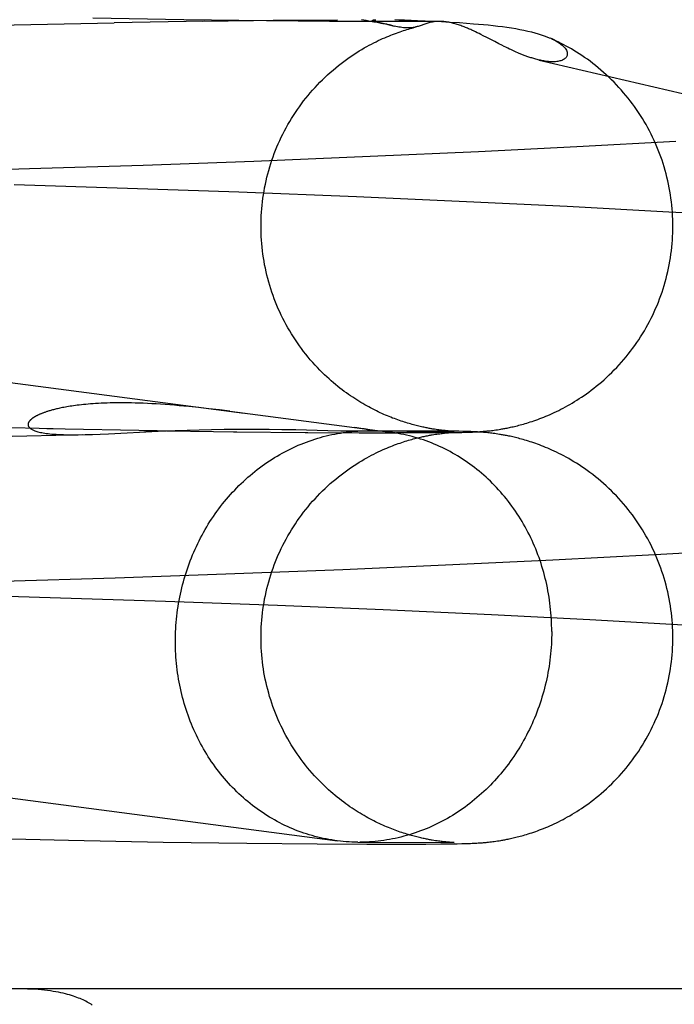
# Model space of a CAD drawing. Header units: inches. Extents: x 0 to 268, y 0 to 174.
# Tile 46 of 79: x 89.5595 to 89.6215, y 88.4445 to 88.5377. Entities that reach past the tile are written whole.
import ezdxf

# ---------------------------------------------------------------- set-up
doc = ezdxf.new("R2010")
doc.units = ezdxf.units.IN
doc.header["$LTSCALE"] = 14.749625
doc.header["$MEASUREMENT"] = 0
doc.linetypes.add('HIDDEN', pattern=[0.2, 0.1, -0.1])
doc.layers.add('DEFAULT_2', color=8, linetype='HIDDEN')

msp = doc.modelspace()

# ---------------------------------------------------------------- linework, layer by layer
at = {"layer": 'DEFAULT_2', "color": 8, "linetype": 'HIDDEN'}
for p, q in [((89.549642, 88.537001), (89.568449, 88.537421)), ((89.575043, 88.537707), (89.566421, 88.537863)), ((89.576953, 88.537578), (89.568449, 88.537421)), ((89.582877, 88.537601), (89.575043, 88.537707)), ((89.576803, 88.537563), (89.584064, 88.537655)), ((89.588832, 88.537548), (89.582877, 88.537601)), ((89.583499, 88.53766), (89.589585, 88.5377)), ((89.593231, 88.537528), (89.588832, 88.537548)), ((89.591857, 88.537721), (89.592303, 88.537649)), ((89.592303, 88.537649), (89.592698, 88.537581)), ((89.596214, 88.537529), (89.593231, 88.537528)), ((89.594033, 88.53732), (89.5935, 88.537451)), ((89.594006, 88.537336), (89.594962, 88.537103)), ((89.594874, 88.537123), (89.594509, 88.537214)), ((89.595035, 88.537712), (89.595392, 88.537703)), ((89.595392, 88.537703), (89.595934, 88.537687)), ((89.595934, 88.537687), (89.596579, 88.537665)), ((89.598042, 88.537537), (89.596214, 88.537529)), ((89.596579, 88.537665), (89.59718, 88.537642)), ((89.59718, 88.537642), (89.597879, 88.537611)), ((89.597879, 88.537611), (89.598706, 88.537571)), ((89.599175, 88.537548), (89.598042, 88.537537)), ((89.598706, 88.537571), (89.599431, 88.537532)), ((89.599431, 88.537532), (89.600247, 88.537484)), ((89.600247, 88.537484), (89.601148, 88.537426)), ((89.601148, 88.537426), (89.601794, 88.537381)), ((89.601794, 88.537381), (89.602474, 88.537329)), ((89.602656, 88.536553), (89.602479, 88.536637)), ((89.60283, 88.53647), (89.602656, 88.536553)), ((89.602997, 88.536388), (89.60283, 88.53647)), ((89.603157, 88.536309), (89.602997, 88.536388)), ((89.603385, 88.536194), (89.603157, 88.536309)), ((89.603738, 88.536014), (89.603385, 88.536194)), ((89.604484, 88.53563), (89.603738, 88.536014)), ((89.604878, 88.535429), (89.604484, 88.53563)), ((89.605153, 88.53529), (89.604878, 88.535429)), ((89.605373, 88.535181), (89.605153, 88.53529)), ((89.605541, 88.535099), (89.605373, 88.535181)), ((89.605712, 88.535016), (89.605541, 88.535099)), ((89.605887, 88.534932), (89.605712, 88.535016)), ((89.606008, 88.534876), (89.605887, 88.534932)), ((89.606131, 88.534818), (89.606008, 88.534876)), ((89.606258, 88.534761), (89.606131, 88.534818)), ((89.606388, 88.534702), (89.606258, 88.534761)), ((89.606523, 88.534642), (89.606388, 88.534702)), ((89.606663, 88.534582), (89.606523, 88.534642)), ((89.606807, 88.53452), (89.606663, 88.534582)), ((89.608692, 88.533887), (89.71032, 88.510085)), ((89.37679, 88.527192), (89.580751, 88.500464)), ((89.621619, 88.526189), (89.61224, 88.525676)), ((89.602945, 88.525211), (89.592686, 88.524744)), ((89.61224, 88.525676), (89.602945, 88.525211)), ((89.581663, 88.524296), (89.571176, 88.523918)), ((89.592686, 88.524744), (89.581663, 88.524296)), ((89.560423, 88.52358), (89.549821, 88.523294)), ((89.571176, 88.523918), (89.560423, 88.52358)), ((89.569704, 88.521742), (89.558961, 88.522069)), ((89.580245, 88.521375), (89.569704, 88.521742)), ((89.591389, 88.520936), (89.580245, 88.521375)), ((89.60182, 88.520476), (89.591389, 88.520936)), ((89.611325, 88.520014), (89.60182, 88.520476)), ((89.620969, 88.5195), (89.611325, 88.520014)), ((89.629464, 88.519008), (89.620969, 88.5195)), ((89.576461, 88.500983), (89.575517, 88.501079)), ((89.577424, 88.500876), (89.576461, 88.500983)), ((89.578404, 88.500761), (89.577424, 88.500876)), ((89.579396, 88.500639), (89.578404, 88.500761)), ((89.579396, 88.500639), (89.594594, 88.49865)), ((89.550935, 88.499274), (89.562683, 88.499008)), ((89.562077, 88.499004), (89.57253, 88.498815)), ((89.591604, 88.499041), (89.591233, 88.499091)), ((89.59181, 88.499012), (89.591604, 88.499041)), ((89.552838, 88.498131), (89.565695, 88.498433)), ((89.567124, 88.498481), (89.567914, 88.498515)), ((89.567914, 88.498515), (89.572604, 88.49874)), ((89.57125, 88.498823), (89.580073, 88.498701)), ((89.572604, 88.49874), (89.574221, 88.498807)), ((89.574221, 88.498807), (89.575344, 88.498847)), ((89.575344, 88.498847), (89.576498, 88.498881)), ((89.576498, 88.498881), (89.577673, 88.498908)), ((89.577673, 88.498908), (89.578854, 88.498928)), ((89.578854, 88.498928), (89.580023, 88.498939)), ((89.579735, 88.498694), (89.586779, 88.49863)), ((89.580023, 88.498939), (89.581143, 88.498943)), ((89.581143, 88.498943), (89.582179, 88.498941)), ((89.582179, 88.498941), (89.583113, 88.498934)), ((89.583113, 88.498934), (89.584326, 88.498919)), ((89.584326, 88.498919), (89.58565, 88.498896)), ((89.58565, 88.498896), (89.588681, 88.498826)), ((89.586532, 88.498622), (89.591741, 88.498599)), ((89.588681, 88.498826), (89.589912, 88.498798)), ((89.589912, 88.498798), (89.590546, 88.498786)), ((89.590546, 88.498786), (89.590964, 88.49878)), ((89.590964, 88.49878), (89.591242, 88.498778)), ((89.591242, 88.498778), (89.591465, 88.498777)), ((89.591465, 88.498777), (89.59164, 88.498777)), ((89.59164, 88.498777), (89.592436, 88.498788)), ((89.59164, 88.498777), (89.600646, 88.498735)), ((89.591648, 88.498591), (89.595223, 88.498585)), ((89.59206, 88.498782), (89.592113, 88.498784)), ((89.592113, 88.498784), (89.592164, 88.498786)), ((89.592164, 88.498786), (89.592214, 88.498788)), ((89.59223, 88.498788), (89.592246, 88.498789)), ((89.592263, 88.49879), (89.592279, 88.498791)), ((89.592295, 88.498791), (89.592311, 88.498792)), ((89.592327, 88.498793), (89.592343, 88.498794)), ((89.599715, 88.498767), (89.592436, 88.498788)), ((89.597632, 88.498592), (89.595185, 88.498593)), ((89.599158, 88.498604), (89.597433, 88.4986)), ((89.598558, 88.498408), (89.598719, 88.498434)), ((89.598719, 88.498434), (89.598869, 88.498458)), ((89.598925, 88.49891), (89.598778, 88.498933)), ((89.600291, 88.498617), (89.598815, 88.49861)), ((89.598869, 88.498458), (89.59901, 88.498479)), ((89.599063, 88.49889), (89.598925, 88.49891)), ((89.59901, 88.498479), (89.599144, 88.498498)), ((89.599194, 88.498872), (89.599063, 88.49889)), ((89.599144, 88.498498), (89.599271, 88.498515)), ((89.59932, 88.498855), (89.599194, 88.498872)), ((89.599271, 88.498515), (89.599393, 88.498531)), ((89.599442, 88.49884), (89.59932, 88.498855)), ((89.599393, 88.498531), (89.599512, 88.498545)), ((89.599559, 88.498826), (89.599442, 88.49884)), ((89.599512, 88.498545), (89.599626, 88.498558)), ((89.599671, 88.498813), (89.599559, 88.498826)), ((89.60008, 88.498627), (89.599606, 88.49862)), ((89.599626, 88.498558), (89.599736, 88.49857)), ((89.599777, 88.498802), (89.599671, 88.498813)), ((89.600542, 88.498755), (89.599715, 88.498767)), ((89.599736, 88.49857), (89.59984, 88.498581)), ((89.599877, 88.498792), (89.599777, 88.498802)), ((89.59984, 88.498581), (89.599938, 88.49859)), ((89.599971, 88.498783), (89.599877, 88.498792)), ((89.599938, 88.49859), (89.60003, 88.498599)), ((89.600059, 88.498775), (89.599971, 88.498783)), ((89.60003, 88.498599), (89.600116, 88.498606)), ((89.600142, 88.498768), (89.600059, 88.498775)), ((89.600379, 88.498634), (89.60008, 88.498627)), ((89.600116, 88.498606), (89.600197, 88.498613)), ((89.600218, 88.498762), (89.600142, 88.498768)), ((89.600197, 88.498613), (89.600271, 88.498618)), ((89.600287, 88.498757), (89.600218, 88.498762)), ((89.600271, 88.498618), (89.60037, 88.498625)), ((89.60038, 88.49875), (89.600287, 88.498757)), ((89.600291, 88.498617), (89.600923, 88.498628)), ((89.60037, 88.498625), (89.600427, 88.498629)), ((89.600534, 88.498638), (89.600379, 88.498634)), ((89.600459, 88.498745), (89.60038, 88.49875)), ((89.600453, 88.498631), (89.600521, 88.498635)), ((89.600524, 88.498741), (89.600459, 88.498745)), ((89.600521, 88.498635), (89.600574, 88.498638)), ((89.600575, 88.498739), (89.600524, 88.498741)), ((89.600616, 88.49864), (89.600534, 88.498638)), ((89.601081, 88.498745), (89.600542, 88.498755)), ((89.600622, 88.498736), (89.600575, 88.498739)), ((89.600647, 88.498641), (89.600616, 88.49864)), ((89.600646, 88.498735), (89.600642, 88.498735)), ((89.600923, 88.498628), (89.601375, 88.498638)), ((89.601468, 88.498736), (89.601081, 88.498745)), ((89.601375, 88.498638), (89.601699, 88.498647)), ((89.601785, 88.498727), (89.601468, 88.498736)), ((89.601699, 88.498647), (89.601966, 88.498655)), ((89.602002, 88.49872), (89.601785, 88.498727)), ((89.601966, 88.498655), (89.602185, 88.498663)), ((89.602215, 88.498712), (89.602002, 88.49872)), ((89.602185, 88.498663), (89.602359, 88.498671)), ((89.602387, 88.498704), (89.602215, 88.498712)), ((89.602359, 88.498671), (89.602534, 88.498679)), ((89.602563, 88.498696), (89.602387, 88.498704)), ((89.602534, 88.498679), (89.602665, 88.498686)), ((89.602698, 88.498689), (89.602563, 88.498696)), ((89.602665, 88.498686), (89.602797, 88.498693)), ((89.602837, 88.498681), (89.602698, 88.498689)), ((89.602797, 88.498693), (89.602931, 88.498701)), ((89.602981, 88.498672), (89.602837, 88.498681)), ((89.602931, 88.498701), (89.603072, 88.498711)), ((89.603131, 88.498661), (89.602981, 88.498672)), ((89.603072, 88.498711), (89.603221, 88.498722)), ((89.603236, 88.498653), (89.603131, 88.498661)), ((89.603221, 88.498722), (89.603324, 88.49873)), ((89.603344, 88.498645), (89.603236, 88.498653)), ((89.603324, 88.49873), (89.603431, 88.498739)), ((89.603455, 88.498635), (89.603344, 88.498645)), ((89.603431, 88.498739), (89.603543, 88.498749)), ((89.603569, 88.498625), (89.603455, 88.498635)), ((89.603543, 88.498749), (89.603659, 88.49876)), ((89.603688, 88.498614), (89.603569, 88.498625)), ((89.603659, 88.49876), (89.603779, 88.498772)), ((89.603812, 88.498601), (89.603688, 88.498614)), ((89.603779, 88.498772), (89.603904, 88.498785)), ((89.60394, 88.498587), (89.603812, 88.498601)), ((89.603904, 88.498785), (89.604032, 88.498799)), ((89.604071, 88.498572), (89.60394, 88.498587)), ((89.604032, 88.498799), (89.604164, 88.498815)), ((89.604205, 88.498556), (89.604071, 88.498572)), ((89.604164, 88.498815), (89.604299, 88.498832)), ((89.604342, 88.498539), (89.604205, 88.498556)), ((89.604299, 88.498832), (89.604439, 88.49885)), ((89.604483, 88.49852), (89.604342, 88.498539)), ((89.604439, 88.49885), (89.604583, 88.49887)), ((89.60463, 88.498499), (89.604483, 88.49852)), ((89.604583, 88.49887), (89.604733, 88.498892)), ((89.604783, 88.498476), (89.60463, 88.498499)), ((89.604733, 88.498892), (89.604891, 88.498917)), ((89.604891, 88.498917), (89.605058, 88.498944)), ((89.371795, 88.488514), (89.589598, 88.459972)), ((89.609989, 88.486576), (89.619624, 88.487083)), ((89.619624, 88.487083), (89.628119, 88.487569)), ((89.590108, 88.485668), (89.600504, 88.486121)), ((89.600504, 88.486121), (89.609989, 88.486576)), ((89.568549, 88.484878), (89.579019, 88.485237)), ((89.579019, 88.485237), (89.590108, 88.485668)), ((89.557903, 88.484559), (89.568549, 88.484878)), ((89.551577, 88.483319), (89.562394, 88.48302)), ((89.562394, 88.48302), (89.573312, 88.482666)), ((89.573312, 88.482666), (89.583919, 88.482274)), ((89.583919, 88.482274), (89.593901, 88.48186)), ((89.593901, 88.48186), (89.604187, 88.481387)), ((89.604187, 88.481387), (89.613494, 88.480916)), ((89.613494, 88.480916), (89.622875, 88.480396)), ((89.554217, 88.460255), (89.564125, 88.460026)), ((89.564125, 88.460026), (89.5731, 88.459858)), ((89.5731, 88.459858), (89.581008, 88.459745)), ((89.591511, 88.459844), (89.600649, 88.459801)), ((89.59206, 88.459849), (89.5917, 88.459843)), ((89.598877, 88.459984), (89.598728, 88.460007)), ((89.599018, 88.459963), (89.598877, 88.459984)), ((89.59915, 88.459944), (89.599018, 88.459963)), ((89.599277, 88.459927), (89.59915, 88.459944)), ((89.5994, 88.459911), (89.599277, 88.459927)), ((89.599518, 88.459897), (89.5994, 88.459911)), ((89.599632, 88.459884), (89.599518, 88.459897)), ((89.59974, 88.459872), (89.599632, 88.459884)), ((89.599842, 88.459862), (89.59974, 88.459872)), ((89.599938, 88.459852), (89.599842, 88.459862)), ((89.600028, 88.459844), (89.599938, 88.459852)), ((89.600112, 88.459837), (89.600028, 88.459844)), ((89.603774, 88.459837), (89.603899, 88.459851)), ((89.603899, 88.459851), (89.604027, 88.459865)), ((89.604027, 88.459865), (89.604159, 88.459881)), ((89.604159, 88.459881), (89.604294, 88.459897)), ((89.604294, 88.459897), (89.604434, 88.459916)), ((89.604434, 88.459916), (89.604578, 88.459936)), ((89.604578, 88.459936), (89.604728, 88.459958)), ((89.604728, 88.459958), (89.604885, 88.459982)), ((89.604885, 88.459982), (89.605052, 88.46001)), ((89.581008, 88.459745), (89.587652, 88.45968)), ((89.587652, 88.45968), (89.592368, 88.459655)), ((89.592368, 88.459655), (89.595694, 88.459652)), ((89.595694, 88.459652), (89.59796, 88.45966)), ((89.59796, 88.45966), (89.599392, 88.459672)), ((89.599392, 88.459672), (89.600289, 88.459684)), ((89.600191, 88.459831), (89.600112, 88.459837)), ((89.600296, 88.459822), (89.600191, 88.459831)), ((89.600289, 88.459684), (89.60092, 88.459694)), ((89.600387, 88.459816), (89.600296, 88.459822)), ((89.600465, 88.459811), (89.600387, 88.459816)), ((89.600529, 88.459807), (89.600465, 88.459811)), ((89.600579, 88.459805), (89.600529, 88.459807)), ((89.600624, 88.459802), (89.600579, 88.459805)), ((89.600647, 88.459801), (89.600643, 88.459802)), ((89.60092, 88.459694), (89.601371, 88.459704)), ((89.601371, 88.459704), (89.601695, 88.459713)), ((89.601695, 88.459713), (89.601962, 88.459721)), ((89.601962, 88.459721), (89.60218, 88.459729)), ((89.60218, 88.459729), (89.602354, 88.459737)), ((89.602354, 88.459737), (89.602529, 88.459745)), ((89.602529, 88.459745), (89.60266, 88.459752)), ((89.60266, 88.459752), (89.602792, 88.459759)), ((89.602792, 88.459759), (89.602926, 88.459767)), ((89.602926, 88.459767), (89.603067, 88.459777)), ((89.603067, 88.459777), (89.603215, 88.459788)), ((89.603215, 88.459788), (89.603319, 88.459796)), ((89.603319, 88.459796), (89.603426, 88.459805)), ((89.603426, 88.459805), (89.603538, 88.459815)), ((89.603538, 88.459815), (89.603654, 88.459825)), ((89.603654, 88.459825), (89.603774, 88.459837)), ((90.001665, 88.445944), (89.52407, 88.445944))]:
    msp.add_line(p, q, dxfattribs=at)
for points in [[(89.592698, 88.537581), (89.593044, 88.53752), (89.593198, 88.537491), (89.593341, 88.537464), (89.593473, 88.537438), (89.593593, 88.537414), (89.593701, 88.537392), (89.5938, 88.537371), (89.593888, 88.537352), (89.593965, 88.537335)], [(89.5935, 88.537451), (89.593387, 88.537477), (89.593336, 88.537489), (89.593289, 88.537501), (89.593244, 88.537512), (89.593203, 88.537522), (89.593165, 88.537532), (89.59313, 88.537542), (89.593097, 88.537551), (89.593068, 88.53756), (89.593041, 88.537568), (89.593017, 88.537576), (89.592995, 88.537584), (89.592976, 88.537591), (89.592959, 88.537598), (89.592945, 88.537604), (89.592933, 88.537611), (89.592923, 88.537617), (89.592915, 88.537622), (89.592909, 88.537628), (89.592905, 88.537633), (89.592903, 88.537638), (89.592902, 88.537643), (89.592903, 88.537647), (89.592905, 88.537651), (89.592909, 88.537656), (89.592914, 88.53766), (89.592921, 88.537663), (89.592928, 88.537667), (89.592937, 88.53767), (89.592947, 88.537673), (89.592958, 88.537676), (89.59297, 88.537679), (89.592983, 88.537682), (89.592996, 88.537684), (89.593011, 88.537687), (89.593026, 88.537689), (89.593042, 88.537691), (89.593058, 88.537693), (89.593075, 88.537695), (89.593092, 88.537697), (89.59311, 88.537699), (89.593127, 88.537701), (89.593145, 88.537702), (89.593163, 88.537704), (89.593181, 88.537705), (89.593199, 88.537706), (89.593218, 88.537707)], [(89.594509, 88.537214), (89.594425, 88.537235), (89.59434, 88.537257), (89.594255, 88.537277), (89.594171, 88.537298)], [(89.599224, 88.537548), (89.599193, 88.537548), (89.599081, 88.537544), (89.598971, 88.537537), (89.598863, 88.537527), (89.598756, 88.537514), (89.598651, 88.537499), (89.598548, 88.537481), (89.598446, 88.53746), (89.598346, 88.537437), (89.598248, 88.537412), (89.598151, 88.537385), (89.598055, 88.537356), (89.597961, 88.537327), (89.597868, 88.537296), (89.597777, 88.537264), (89.597506, 88.537168)], [(89.602479, 88.536637), (89.602388, 88.536679), (89.602296, 88.536722), (89.602202, 88.536764), (89.602106, 88.536807), (89.602008, 88.53685), (89.601908, 88.536893), (89.601807, 88.536936), (89.601703, 88.536978), (89.601597, 88.537021), (89.60149, 88.537063), (89.60138, 88.537104), (89.601269, 88.537145), (89.601157, 88.537185), (89.601044, 88.537223), (89.60093, 88.53726), (89.600815, 88.537296), (89.600701, 88.537329), (89.600585, 88.537361), (89.600469, 88.537391), (89.600353, 88.537418), (89.600237, 88.537444), (89.60012, 88.537467), (89.600003, 88.537487), (89.599886, 88.537505), (89.599769, 88.537519), (89.599652, 88.537531), (89.599536, 88.53754), (89.59942, 88.537546), (89.599306, 88.537548), (89.599224, 88.537548)], [(89.602474, 88.537329), (89.602945, 88.537291), (89.60341, 88.537249), (89.60387, 88.537205), (89.604324, 88.537157), (89.604771, 88.537105), (89.60521, 88.53705), (89.605639, 88.536991), (89.606057, 88.536927), (89.606465, 88.53686), (89.606859, 88.536789), (89.60724, 88.536713), (89.607604, 88.536634), (89.60795, 88.536552), (89.608278, 88.536467), (89.608588, 88.536379), (89.608879, 88.536288), (89.609153, 88.536195), (89.60941, 88.5361), (89.609649, 88.536003), (89.609761, 88.535955)], [(89.582349, 88.518155), (89.582351, 88.518465), (89.58236, 88.518801), (89.582374, 88.519137), (89.582394, 88.519472), (89.582419, 88.519807), (89.582451, 88.520142), (89.582488, 88.520476), (89.582531, 88.520809), (89.58258, 88.521142), (89.582634, 88.521473), (89.582695, 88.521804), (89.582761, 88.522134), (89.582832, 88.522462), (89.58291, 88.522789), (89.582993, 88.523115), (89.583081, 88.523439), (89.583176, 88.523762), (89.583275, 88.524083), (89.583381, 88.524402), (89.583491, 88.52472), (89.583608, 88.525035), (89.58373, 88.525349), (89.583857, 88.52566), (89.583989, 88.525969), (89.584127, 88.526276), (89.58427, 88.52658), (89.584419, 88.526882), (89.584572, 88.527181), (89.584731, 88.527478), (89.584895, 88.527771), (89.585064, 88.528062), (89.585238, 88.52835), (89.585417, 88.528635), (89.5856, 88.528917), (89.585789, 88.529195), (89.585982, 88.52947), (89.58618, 88.529742), (89.586383, 88.530011), (89.586591, 88.530276), (89.586803, 88.530537), (89.587019, 88.530794), (89.587239, 88.531048), (89.587464, 88.531297), (89.587693, 88.531542), (89.587927, 88.531785), (89.588166, 88.532024), (89.588411, 88.532261), (89.58866, 88.532493), (89.588912, 88.53272), (89.589167, 88.532942), (89.589423, 88.533157), (89.58968, 88.533365), (89.589935, 88.533565), (89.590188, 88.533758), (89.590439, 88.533941), (89.590688, 88.534117), (89.590934, 88.534286), (89.591177, 88.534448), (89.591418, 88.534602), (89.591656, 88.534751), (89.591892, 88.534893), (89.592126, 88.535029), (89.592356, 88.535159), (89.592584, 88.535284), (89.592808, 88.535403), (89.593028, 88.535516), (89.593244, 88.535624), (89.593455, 88.535726), (89.593661, 88.535823), (89.593862, 88.535914), (89.594059, 88.536001), (89.594253, 88.536084), (89.594442, 88.536163), (89.594628, 88.536238), (89.594811, 88.53631), (89.59499, 88.536378), (89.595167, 88.536443), (89.59534, 88.536505), (89.595511, 88.536565), (89.595678, 88.536621), (89.595843, 88.536676), (89.596005, 88.536727), (89.596165, 88.536776), (89.596321, 88.536823), (89.596473, 88.536867), (89.596623, 88.53691), (89.596769, 88.536949), (89.596911, 88.536987), (89.597053, 88.537024)], [(89.597021, 88.537016), (89.596959, 88.537), (89.596862, 88.536979), (89.596763, 88.536961), (89.596662, 88.536946), (89.596556, 88.536935), (89.596447, 88.536927), (89.596334, 88.536923), (89.596216, 88.536923), (89.596093, 88.536927), (89.595965, 88.536936), (89.595832, 88.536949), (89.595694, 88.536966), (89.595553, 88.536987), (89.595409, 88.537011), (89.595262, 88.537039), (89.595113, 88.53707), (89.594962, 88.537103)], [(89.597506, 88.537168), (89.597416, 88.537137), (89.597327, 88.537106), (89.597236, 88.537077), (89.597145, 88.537049), (89.597053, 88.537024)], [(89.60987, 88.535905), (89.610075, 88.535806), (89.610263, 88.535705), (89.610434, 88.535605), (89.61059, 88.535504), (89.610729, 88.535403), (89.610853, 88.535303), (89.610962, 88.535204), (89.611057, 88.535106), (89.611138, 88.53501), (89.611205, 88.534915), (89.61126, 88.534822), (89.611301, 88.534732), (89.61133, 88.534644), (89.611347, 88.53456), (89.611353, 88.534479), (89.611348, 88.534402), (89.611332, 88.534328), (89.611308, 88.534259), (89.611274, 88.534194), (89.611232, 88.534133), (89.611181, 88.534076), (89.611124, 88.534023), (89.611059, 88.533975), (89.610987, 88.53393), (89.610909, 88.53389), (89.610826, 88.533855), (89.610737, 88.533824), (89.610645, 88.533797), (89.610549, 88.533775), (89.61045, 88.533757), (89.610348, 88.533742), (89.610243, 88.533732), (89.610137, 88.533725), (89.610029, 88.533721), (89.609919, 88.533721), (89.609808, 88.533724), (89.609697, 88.53373), (89.609585, 88.533738), (89.609472, 88.53375), (89.609359, 88.533763), (89.609246, 88.533779), (89.609134, 88.533797), (89.609023, 88.533817), (89.608912, 88.533839), (89.608803, 88.533862), (89.608691, 88.533887)], [(89.621349, 88.518155), (89.621347, 88.518463), (89.621338, 88.518799), (89.621324, 88.519135), (89.621304, 88.519471), (89.621279, 88.519806), (89.621247, 88.520141), (89.62121, 88.520476), (89.621167, 88.520809), (89.621118, 88.521142), (89.621064, 88.521474), (89.621003, 88.521805), (89.620938, 88.522135), (89.620866, 88.522463), (89.620789, 88.522791), (89.620706, 88.523117), (89.620617, 88.523441), (89.620523, 88.523764), (89.620423, 88.524085), (89.620318, 88.524405), (89.620207, 88.524722), (89.620091, 88.525038), (89.619969, 88.525352), (89.619842, 88.525663), (89.619709, 88.525972), (89.619571, 88.526279), (89.619428, 88.526584), (89.61928, 88.526886), (89.619126, 88.527185), (89.618968, 88.527482), (89.618804, 88.527775), (89.618635, 88.528066), (89.618461, 88.528354), (89.618282, 88.528639), (89.618099, 88.528921), (89.61791, 88.5292), (89.617717, 88.529475), (89.617519, 88.529747), (89.617316, 88.530015), (89.617109, 88.53028), (89.616897, 88.530541), (89.616681, 88.530799), (89.61646, 88.531052), (89.616236, 88.531302), (89.616007, 88.531547), (89.615773, 88.53179), (89.615534, 88.532028), (89.615291, 88.532264), (89.615044, 88.532495), (89.614792, 88.532721), (89.614538, 88.532942), (89.614282, 88.533158), (89.614024, 88.533367), (89.613766, 88.53357), (89.613508, 88.533766), (89.61325, 88.533955), (89.612993, 88.534136), (89.612737, 88.534311), (89.612483, 88.534479), (89.612231, 88.53464), (89.611982, 88.534794), (89.611736, 88.534941), (89.611492, 88.535082), (89.611253, 88.535216), (89.611017, 88.535343), (89.610786, 88.535464), (89.61056, 88.535579), (89.610338, 88.535687), (89.610122, 88.53579), (89.60991, 88.535888), (89.609761, 88.535955)], [(89.608691, 88.533887), (89.608589, 88.533912), (89.608485, 88.533938), (89.608382, 88.533966), (89.608281, 88.533994), (89.608182, 88.534023), (89.608084, 88.534052), (89.607988, 88.534082), (89.607894, 88.534112), (89.607801, 88.534143), (89.60771, 88.534174), (89.60762, 88.534205), (89.607532, 88.534237), (89.607445, 88.534269), (89.607359, 88.534301), (89.607275, 88.534333), (89.607193, 88.534364), (89.607113, 88.534396), (89.607034, 88.534427), (89.606957, 88.534459), (89.606881, 88.53449), (89.606807, 88.53452)], [(89.598778, 88.498933), (89.598621, 88.498958), (89.598539, 88.498972), (89.598453, 88.498987), (89.598365, 88.499002), (89.598274, 88.499019), (89.59818, 88.499037), (89.598082, 88.499056), (89.597982, 88.499076), (89.597878, 88.499097), (89.59777, 88.499119), (89.59766, 88.499143), (89.597545, 88.499169), (89.597428, 88.499196), (89.597306, 88.499224), (89.597182, 88.499254), (89.597053, 88.499286), (89.596922, 88.49932), (89.596788, 88.499356), (89.59665, 88.499393), (89.59651, 88.499432), (89.596367, 88.499473), (89.596221, 88.499517), (89.596073, 88.499562), (89.595923, 88.499609), (89.595771, 88.499658), (89.595616, 88.499709), (89.595459, 88.499763), (89.595301, 88.499819), (89.59514, 88.499877), (89.594978, 88.499937), (89.594814, 88.499999), (89.594649, 88.500064), (89.594482, 88.500131), (89.594314, 88.5002), (89.594144, 88.500272), (89.593972, 88.500347), (89.593799, 88.500424), (89.593625, 88.500504), (89.593449, 88.500587), (89.593271, 88.500673), (89.593092, 88.500761), (89.592912, 88.500853), (89.59273, 88.500948), (89.592547, 88.501046), (89.592362, 88.501147), (89.592176, 88.501252), (89.591989, 88.501361), (89.591799, 88.501473), (89.591609, 88.501589), (89.591416, 88.501709), (89.591223, 88.501833), (89.591028, 88.501961), (89.590831, 88.502094), (89.590633, 88.502231), (89.590433, 88.502373), (89.590233, 88.50252), (89.590031, 88.502671), (89.589828, 88.502828), (89.589623, 88.50299), (89.589418, 88.503157), (89.589212, 88.503329), (89.589005, 88.503508), (89.588795, 88.503694), (89.588583, 88.503888), (89.588367, 88.504091), (89.588147, 88.504305), (89.587922, 88.50453), (89.587695, 88.504765), (89.587467, 88.50501), (89.587241, 88.505261), (89.587019, 88.505515), (89.586802, 88.505774), (89.58659, 88.506035), (89.586383, 88.506299), (89.586181, 88.506567), (89.585983, 88.506839), (89.585789, 88.507114), (89.5856, 88.507393), (89.585417, 88.507675), (89.585238, 88.50796), (89.585064, 88.508248), (89.584895, 88.508539), (89.584731, 88.508833), (89.584572, 88.509129), (89.584419, 88.509428), (89.58427, 88.50973), (89.584127, 88.510035), (89.583989, 88.510342), (89.583856, 88.510651), (89.583729, 88.510962), (89.583608, 88.511276), (89.583491, 88.511591), (89.58338, 88.511909), (89.583275, 88.512228), (89.583175, 88.512549), (89.583081, 88.512872), (89.582992, 88.513196), (89.582909, 88.513522), (89.582832, 88.513849), (89.58276, 88.514178), (89.582694, 88.514507), (89.582634, 88.514838), (89.58258, 88.51517), (89.582531, 88.515503), (89.582488, 88.515836), (89.582451, 88.51617), (89.582419, 88.516505), (89.582394, 88.51684), (89.582374, 88.517175), (89.58236, 88.517511), (89.582351, 88.517847), (89.582349, 88.518155)], [(89.605058, 88.498944), (89.605147, 88.498959), (89.605239, 88.498975), (89.605334, 88.498993), (89.605434, 88.499011), (89.605537, 88.499031), (89.605643, 88.499051), (89.605754, 88.499074), (89.605867, 88.499097), (89.605984, 88.499122), (89.606105, 88.499149), (89.606229, 88.499177), (89.606356, 88.499207), (89.606487, 88.499239), (89.606621, 88.499272), (89.606759, 88.499307), (89.606901, 88.499345), (89.607046, 88.499384), (89.607196, 88.499426), (89.60735, 88.499471), (89.607508, 88.499518), (89.607671, 88.499569), (89.60784, 88.499622), (89.608012, 88.499679), (89.608189, 88.499738), (89.60837, 88.499801), (89.608554, 88.499868), (89.608741, 88.499937), (89.608931, 88.50001), (89.609123, 88.500086), (89.609319, 88.500166), (89.609516, 88.500249), (89.609716, 88.500336), (89.609919, 88.500426), (89.610123, 88.50052), (89.61033, 88.500619), (89.610538, 88.500721), (89.610748, 88.500826), (89.61096, 88.500937), (89.611173, 88.501051), (89.611388, 88.501169), (89.611604, 88.501292), (89.611822, 88.50142), (89.612042, 88.501552), (89.612262, 88.50169), (89.612484, 88.501832), (89.612708, 88.501979), (89.612933, 88.502132), (89.61316, 88.502291), (89.613389, 88.502457), (89.613621, 88.50263), (89.613857, 88.50281), (89.614095, 88.502999), (89.614337, 88.503197), (89.614581, 88.503404), (89.614827, 88.50362), (89.615073, 88.503843), (89.615318, 88.504072), (89.61556, 88.504307), (89.615797, 88.504545), (89.616029, 88.504787), (89.616257, 88.505032), (89.616481, 88.505282), (89.616701, 88.505535), (89.616916, 88.505792), (89.617127, 88.506053), (89.617333, 88.506317), (89.617535, 88.506586), (89.617732, 88.506857), (89.617925, 88.507132), (89.618113, 88.50741), (89.618295, 88.507691), (89.618473, 88.507976), (89.618647, 88.508263), (89.618815, 88.508554), (89.618978, 88.508847), (89.619136, 88.509143), (89.619289, 88.509442), (89.619436, 88.509743), (89.619579, 88.510047), (89.619716, 88.510353), (89.619848, 88.510662), (89.619975, 88.510973), (89.620096, 88.511286), (89.620212, 88.511601), (89.620322, 88.511918), (89.620427, 88.512236), (89.620526, 88.512557), (89.62062, 88.512879), (89.620708, 88.513203), (89.620791, 88.513528), (89.620868, 88.513855), (89.620939, 88.514183), (89.621005, 88.514512), (89.621065, 88.514842), (89.621119, 88.515173), (89.621168, 88.515505), (89.62121, 88.515838), (89.621248, 88.516171), (89.621279, 88.516505), (89.621304, 88.51684), (89.621324, 88.517175), (89.621338, 88.51751), (89.621347, 88.517845), (89.621349, 88.518155)], [(89.57284, 88.501301), (89.572418, 88.501328), (89.572005, 88.501351), (89.5716, 88.501372), (89.571204, 88.501389), (89.570817, 88.501404), (89.570439, 88.501415), (89.570071, 88.501424), (89.569713, 88.50143), (89.569366, 88.501433), (89.569028, 88.501434), (89.568702, 88.501432), (89.568385, 88.501428), (89.568079, 88.501422), (89.567782, 88.501413), (89.567495, 88.501403), (89.567218, 88.501391), (89.56695, 88.501377), (89.566691, 88.501362), (89.566442, 88.501346), (89.566203, 88.501328), (89.565974, 88.501309), (89.565753, 88.501289), (89.565541, 88.501268), (89.565338, 88.501247), (89.565142, 88.501225), (89.564954, 88.501202), (89.564773, 88.501178), (89.564598, 88.501154), (89.56443, 88.50113), (89.564268, 88.501105), (89.564114, 88.501081), (89.563966, 88.501056), (89.563825, 88.50103), (89.563689, 88.501005), (89.563559, 88.50098), (89.563435, 88.500956), (89.563316, 88.500931), (89.563201, 88.500906), (89.563091, 88.500881), (89.562986, 88.500857), (89.562885, 88.500832), (89.562787, 88.500808), (89.562693, 88.500784), (89.562603, 88.50076), (89.562517, 88.500737), (89.562433, 88.500713), (89.562353, 88.50069), (89.562276, 88.500667), (89.562202, 88.500645), (89.562131, 88.500622), (89.562062, 88.5006), (89.561996, 88.500578), (89.561932, 88.500557), (89.561871, 88.500535), (89.561811, 88.500514), (89.561754, 88.500493), (89.561698, 88.500472), (89.561644, 88.500451), (89.561592, 88.500431), (89.561542, 88.50041), (89.561493, 88.50039), (89.561445, 88.50037), (89.561399, 88.50035), (89.561355, 88.500331), (89.561311, 88.500311), (89.561269, 88.500291), (89.561228, 88.500272), (89.561188, 88.500252), (89.56115, 88.500233), (89.561112, 88.500214), (89.561075, 88.500194), (89.561039, 88.500175), (89.561004, 88.500156), (89.56097, 88.500137), (89.560937, 88.500117), (89.560905, 88.500098), (89.560873, 88.500079), (89.560842, 88.500059), (89.560812, 88.50004), (89.560783, 88.50002), (89.560754, 88.500001), (89.560726, 88.499981), (89.560699, 88.499961), (89.560672, 88.499941), (89.560647, 88.499921), (89.560621, 88.499901), (89.560597, 88.49988), (89.560573, 88.49986), (89.56055, 88.499839), (89.560528, 88.499818), (89.560506, 88.499796), (89.560486, 88.499775), (89.560465, 88.499753), (89.560446, 88.499731), (89.560428, 88.499708), (89.56041, 88.499686), (89.560394, 88.499662), (89.560378, 88.499639), (89.560364, 88.499615), (89.56035, 88.499591), (89.560338, 88.499567), (89.560327, 88.499542), (89.560317, 88.499516), (89.560309, 88.499491), (89.560302, 88.499465), (89.560297, 88.499438), (89.560294, 88.499411), (89.560292, 88.499384), (89.560293, 88.499356), (89.560295, 88.499328), (89.5603, 88.499299), (89.560308, 88.49927), (89.560318, 88.499241), (89.560331, 88.499211), (89.560347, 88.499181), (89.560367, 88.49915), (89.56039, 88.499119), (89.560417, 88.499088), (89.560448, 88.499057), (89.560483, 88.499026), (89.560522, 88.498994), (89.560566, 88.498963), (89.560615, 88.498932), (89.56067, 88.498901), (89.56073, 88.49887), (89.560795, 88.49884), (89.560868, 88.498809), (89.560947, 88.498779), (89.561033, 88.498749), (89.561127, 88.49872), (89.561228, 88.498692), (89.561338, 88.498664), (89.561456, 88.498637), (89.561584, 88.498612), (89.56172, 88.498587), (89.561866, 88.498564), (89.562022, 88.498542), (89.562188, 88.498521), (89.562365, 88.498502), (89.562553, 88.498485), (89.562751, 88.498469), (89.56296, 88.498455), (89.563179, 88.498444), (89.563409, 88.498434), (89.563651, 88.498427), (89.563906, 88.498421), (89.564174, 88.498418), (89.564455, 88.498417), (89.564748, 88.498417), (89.565052, 88.498421), (89.565447, 88.498427)], [(89.575517, 88.501079), (89.575054, 88.501123), (89.574597, 88.501165), (89.574146, 88.501203), (89.573703, 88.501239), (89.573268, 88.501272), (89.57284, 88.501301)], [(89.592359, 88.498795), (89.592374, 88.498797), (89.59239, 88.498798), (89.592406, 88.498799), (89.592421, 88.4988), (89.592437, 88.498802), (89.592452, 88.498803), (89.592467, 88.498805), (89.592481, 88.498807), (89.592495, 88.498809), (89.592509, 88.498811), (89.592522, 88.498813), (89.592534, 88.498815), (89.592545, 88.498817), (89.592556, 88.49882), (89.592565, 88.498822), (89.592574, 88.498825), (89.592581, 88.498828), (89.592588, 88.498831), (89.592593, 88.498834), (89.592596, 88.498838), (89.592598, 88.498841), (89.592598, 88.498845), (89.592597, 88.498849), (89.592593, 88.498853), (89.592588, 88.498858), (89.59258, 88.498863), (89.592569, 88.498868), (89.592556, 88.498873), (89.592541, 88.498879), (89.592522, 88.498885), (89.5925, 88.498891), (89.592475, 88.498897), (89.592447, 88.498904), (89.592415, 88.498911), (89.592378, 88.498919), (89.592338, 88.498927), (89.592292, 88.498935), (89.592242, 88.498945), (89.592186, 88.498954), (89.592124, 88.498964), (89.592056, 88.498975), (89.591981, 88.498987), (89.59181, 88.499012)], [(89.565695, 88.498433), (89.566034, 88.498442), (89.566385, 88.498453), (89.567124, 88.498481)], [(89.574242, 88.478854), (89.574244, 88.479154), (89.57425, 88.479454), (89.574261, 88.479753), (89.574276, 88.480053), (89.574295, 88.480353), (89.574318, 88.480652), (89.574345, 88.480951), (89.574377, 88.48125), (89.574413, 88.481548), (89.574453, 88.481845), (89.574497, 88.482143), (89.574545, 88.482439), (89.574598, 88.482734), (89.574654, 88.483029), (89.574715, 88.483323), (89.57478, 88.483616), (89.574849, 88.483908), (89.574922, 88.484199), (89.574999, 88.484489), (89.57508, 88.484777), (89.575166, 88.485064), (89.575255, 88.48535), (89.575348, 88.485634), (89.575445, 88.485917), (89.575546, 88.486199), (89.575651, 88.486478), (89.57576, 88.486756), (89.575873, 88.487033), (89.57599, 88.487307), (89.57611, 88.487579), (89.576234, 88.48785), (89.576362, 88.488119), (89.576494, 88.488385), (89.576629, 88.488649), (89.576768, 88.488911), (89.576911, 88.489171), (89.577057, 88.489429), (89.577207, 88.489684), (89.57736, 88.489936), (89.577517, 88.490186), (89.577677, 88.490434), (89.577841, 88.490679), (89.578008, 88.490921), (89.578178, 88.49116), (89.578352, 88.491397), (89.578529, 88.491631), (89.578709, 88.491861), (89.578892, 88.492089), (89.579079, 88.492314), (89.579268, 88.492536), (89.579461, 88.492754), (89.579656, 88.49297), (89.579855, 88.493182), (89.580056, 88.493391), (89.58026, 88.493596), (89.580467, 88.493798), (89.580677, 88.493997), (89.580889, 88.494192), (89.581105, 88.494384), (89.581322, 88.494572), (89.581542, 88.494757), (89.581765, 88.494938), (89.58199, 88.495115), (89.582218, 88.495288), (89.582448, 88.495458), (89.58268, 88.495624), (89.582914, 88.495786), (89.583151, 88.495944), (89.58339, 88.496098), (89.58363, 88.496248), (89.583873, 88.496394), (89.584118, 88.496536), (89.584364, 88.496674), (89.584613, 88.496808), (89.584863, 88.496937), (89.585115, 88.497063), (89.585368, 88.497184), (89.585623, 88.497301), (89.58588, 88.497414), (89.586138, 88.497522), (89.586398, 88.497627), (89.586658, 88.497726), (89.586921, 88.497822), (89.587184, 88.497913), (89.587448, 88.498), (89.587714, 88.498082), (89.587981, 88.49816), (89.588248, 88.498233), (89.588517, 88.498302), (89.588786, 88.498366), (89.589056, 88.498426), (89.589327, 88.498481), (89.589598, 88.498532), (89.58987, 88.498578), (89.590143, 88.49862), (89.590416, 88.498657), (89.590689, 88.498689), (89.590963, 88.498717), (89.591237, 88.49874), (89.591511, 88.498759), (89.591786, 88.498773), (89.59206, 88.498782)], [(89.582349, 88.479221), (89.582351, 88.479531), (89.58236, 88.479867), (89.582374, 88.480203), (89.582394, 88.480538), (89.582419, 88.480874), (89.582451, 88.481208), (89.582488, 88.481542), (89.582531, 88.481875), (89.58258, 88.482208), (89.582634, 88.482539), (89.582695, 88.48287), (89.582761, 88.4832), (89.582832, 88.483528), (89.58291, 88.483855), (89.582993, 88.484181), (89.583081, 88.484505), (89.583175, 88.484828), (89.583275, 88.485149), (89.583381, 88.485468), (89.583491, 88.485786), (89.583608, 88.486101), (89.583729, 88.486414), (89.583857, 88.486726), (89.583989, 88.487035), (89.584127, 88.487341), (89.58427, 88.487646), (89.584418, 88.487948), (89.584572, 88.488247), (89.584731, 88.488543), (89.584895, 88.488837), (89.585063, 88.489128), (89.585237, 88.489416), (89.585416, 88.489701), (89.5856, 88.489982), (89.585788, 88.490261), (89.585982, 88.490536), (89.58618, 88.490808), (89.586383, 88.491076), (89.58659, 88.491341), (89.586802, 88.491603), (89.587018, 88.49186), (89.587239, 88.492113), (89.587463, 88.492362), (89.587692, 88.492608), (89.587926, 88.49285), (89.588165, 88.49309), (89.58841, 88.493326), (89.588659, 88.493558), (89.588911, 88.493786), (89.589166, 88.494008), (89.589422, 88.494223), (89.589679, 88.494431), (89.589934, 88.494631), (89.590187, 88.494823), (89.590438, 88.495007), (89.590687, 88.495183), (89.590933, 88.495352), (89.591176, 88.495513), (89.591417, 88.495668), (89.591655, 88.495816), (89.591891, 88.495958), (89.592124, 88.496095), (89.592355, 88.496225), (89.592583, 88.49635), (89.592807, 88.496469), (89.593027, 88.496582), (89.593243, 88.49669), (89.593454, 88.496792), (89.59366, 88.496888), (89.593861, 88.49698), (89.594058, 88.497067), (89.594252, 88.49715), (89.594441, 88.497229), (89.594627, 88.497304), (89.59481, 88.497376), (89.59499, 88.497444), (89.595166, 88.497509), (89.595339, 88.497571), (89.59551, 88.497631), (89.595677, 88.497687), (89.595842, 88.497742), (89.596004, 88.497793), (89.596164, 88.497842), (89.59632, 88.497889), (89.596472, 88.497933), (89.596622, 88.497976), (89.596768, 88.498015), (89.596911, 88.498053), (89.597049, 88.498089), (89.597184, 88.498123), (89.597315, 88.498154), (89.597441, 88.498184), (89.597562, 88.498211), (89.597679, 88.498237), (89.597791, 88.498261), (89.597899, 88.498284), (89.598003, 88.498305), (89.598104, 88.498325), (89.598201, 88.498344), (89.598295, 88.498361), (89.598386, 88.498378), (89.598474, 88.498393), (89.598558, 88.498408)], [(89.594522, 88.49866), (89.59425, 88.498692), (89.593977, 88.498719), (89.593704, 88.498742), (89.593431, 88.49876), (89.593157, 88.498774), (89.592883, 88.498783), (89.592609, 88.498787)], [(89.609878, 88.479777), (89.609876, 88.480077), (89.60987, 88.480376), (89.609859, 88.480676), (89.609845, 88.480975), (89.609826, 88.481273), (89.609802, 88.481571), (89.609775, 88.481869), (89.609743, 88.482166), (89.609707, 88.482462), (89.609668, 88.482758), (89.609623, 88.483052), (89.609575, 88.483346), (89.609522, 88.483639), (89.609466, 88.483931), (89.609405, 88.484222), (89.60934, 88.484511), (89.609271, 88.4848), (89.609198, 88.485087), (89.609121, 88.485373), (89.60904, 88.485657), (89.608955, 88.48594), (89.608865, 88.486221), (89.608772, 88.4865), (89.608675, 88.486778), (89.608574, 88.487054), (89.608469, 88.487329), (89.60836, 88.487601), (89.608247, 88.487871), (89.608131, 88.48814), (89.60801, 88.488406), (89.607886, 88.48867), (89.607758, 88.488932), (89.607627, 88.489191), (89.607491, 88.489449), (89.607352, 88.489704), (89.607209, 88.489956), (89.607063, 88.490206), (89.606913, 88.490453), (89.60676, 88.490698), (89.606603, 88.49094), (89.606443, 88.491179), (89.606279, 88.491415), (89.606112, 88.491649), (89.605942, 88.491879), (89.605768, 88.492107), (89.605591, 88.492332), (89.605411, 88.492553), (89.605228, 88.492771), (89.605042, 88.492987), (89.604852, 88.493198), (89.60466, 88.493407), (89.604464, 88.493612), (89.604266, 88.493814), (89.604064, 88.494013), (89.60386, 88.494208), (89.603653, 88.494399), (89.603443, 88.494587), (89.603231, 88.494771), (89.603016, 88.494952), (89.602798, 88.495129), (89.602578, 88.495302), (89.602355, 88.495471), (89.60213, 88.495637), (89.601902, 88.495798), (89.601672, 88.495956), (89.60144, 88.49611), (89.601206, 88.496259), (89.600969, 88.496405), (89.600731, 88.496547), (89.60049, 88.496684), (89.600247, 88.496818), (89.600002, 88.496947), (89.599756, 88.497072), (89.599507, 88.497193), (89.599257, 88.49731), (89.599005, 88.497423), (89.598752, 88.497531), (89.598497, 88.497635), (89.59824, 88.497734), (89.597982, 88.497829), (89.597723, 88.49792), (89.597462, 88.498006), (89.5972, 88.498088), (89.596936, 88.498166), (89.596672, 88.498239), (89.596406, 88.498307), (89.59614, 88.498371), (89.595872, 88.49843), (89.595604, 88.498485), (89.595334, 88.498536), (89.595064, 88.498582), (89.594793, 88.498623), (89.594594, 88.49865)], [(89.600574, 88.498638), (89.600622, 88.49864), (89.60063, 88.49864)], [(89.621349, 88.479221), (89.621347, 88.47953), (89.621338, 88.479866), (89.621324, 88.480202), (89.621304, 88.480538), (89.621279, 88.480874), (89.621247, 88.481209), (89.62121, 88.481543), (89.621167, 88.481877), (89.621118, 88.48221), (89.621063, 88.482542), (89.621003, 88.482873), (89.620937, 88.483203), (89.620865, 88.483532), (89.620788, 88.48386), (89.620705, 88.484186), (89.620616, 88.48451), (89.620522, 88.484833), (89.620422, 88.485155), (89.620317, 88.485474), (89.620206, 88.485792), (89.620089, 88.486108), (89.619967, 88.486422), (89.61984, 88.486733), (89.619707, 88.487043), (89.619569, 88.48735), (89.619426, 88.487654), (89.619278, 88.487956), (89.619124, 88.488256), (89.618965, 88.488553), (89.618801, 88.488847), (89.618632, 88.489138), (89.618458, 88.489426), (89.618279, 88.489711), (89.618095, 88.489993), (89.617906, 88.490271), (89.617713, 88.490547), (89.617515, 88.490819), (89.617312, 88.491087), (89.617104, 88.491352), (89.616892, 88.491613), (89.616676, 88.491871), (89.616455, 88.492124), (89.61623, 88.492374), (89.616001, 88.49262), (89.615767, 88.492862), (89.615528, 88.493101), (89.615285, 88.493336), (89.615037, 88.493567), (89.614786, 88.493794), (89.614531, 88.494015), (89.614275, 88.49423), (89.614017, 88.49444), (89.613758, 88.494642), (89.6135, 88.494838), (89.613242, 88.495027), (89.612985, 88.495208), (89.612729, 88.495383), (89.612475, 88.495551), (89.612223, 88.495711), (89.611974, 88.495865), (89.611727, 88.496012), (89.611484, 88.496153), (89.611244, 88.496286), (89.611009, 88.496414), (89.610778, 88.496534), (89.610551, 88.496649), (89.61033, 88.496758), (89.610114, 88.49686), (89.609902, 88.496958), (89.609695, 88.49705), (89.609493, 88.497137), (89.609294, 88.497221), (89.6091, 88.4973), (89.608908, 88.497375), (89.608721, 88.497447), (89.608537, 88.497515), (89.608356, 88.49758), (89.608178, 88.497642), (89.608003, 88.497701), (89.607831, 88.497757), (89.607663, 88.497811), (89.607497, 88.497861), (89.607335, 88.49791), (89.607176, 88.497955), (89.607022, 88.497999), (89.60687, 88.49804), (89.606723, 88.498078), (89.60658, 88.498115), (89.606441, 88.498149), (89.606307, 88.498181), (89.606178, 88.498211), (89.606054, 88.498239), (89.605934, 88.498265), (89.605819, 88.498289), (89.605708, 88.498312), (89.605601, 88.498333), (89.605498, 88.498353), (89.605398, 88.498372), (89.605302, 88.49839), (89.605208, 88.498406), (89.605118, 88.498422), (89.60503, 88.498437), (89.604946, 88.498451), (89.604783, 88.498476)], [(89.609878, 88.479777), (89.609876, 88.479477), (89.60987, 88.479177), (89.609859, 88.478878), (89.609845, 88.478578), (89.609826, 88.478278), (89.609802, 88.477979), (89.609775, 88.47768), (89.609743, 88.477381), (89.609707, 88.477083), (89.609667, 88.476786), (89.609623, 88.476489), (89.609575, 88.476192), (89.609522, 88.475897), (89.609466, 88.475602), (89.609405, 88.475308), (89.60934, 88.475015), (89.609271, 88.474723), (89.609198, 88.474432), (89.609121, 88.474142), (89.60904, 88.473854), (89.608955, 88.473567), (89.608865, 88.473281), (89.608772, 88.472997), (89.608675, 88.472714), (89.608574, 88.472432), (89.608469, 88.472153), (89.60836, 88.471875), (89.608247, 88.471599), (89.608131, 88.471324), (89.60801, 88.471052), (89.607886, 88.470781), (89.607758, 88.470513), (89.607627, 88.470246), (89.607491, 88.469982), (89.607352, 88.46972), (89.607209, 88.46946), (89.607063, 88.469203), (89.606913, 88.468948), (89.60676, 88.468695), (89.606603, 88.468445), (89.606443, 88.468197), (89.606279, 88.467952), (89.606112, 88.46771), (89.605942, 88.467471), (89.605768, 88.467234), (89.605591, 88.467001), (89.605411, 88.46677), (89.605228, 88.466542), (89.605042, 88.466317), (89.604852, 88.466095), (89.60466, 88.465877), (89.604464, 88.465661), (89.604266, 88.465449), (89.604064, 88.46524), (89.60386, 88.465035), (89.603653, 88.464833), (89.603443, 88.464634), (89.603231, 88.464439), (89.603016, 88.464247), (89.602798, 88.464059), (89.602578, 88.463874), (89.602355, 88.463693), (89.60213, 88.463516), (89.601902, 88.463343), (89.601672, 88.463173), (89.60144, 88.463007), (89.601206, 88.462846), (89.600969, 88.462688), (89.600731, 88.462533), (89.60049, 88.462383), (89.600247, 88.462237), (89.600002, 88.462095), (89.599756, 88.461957), (89.599507, 88.461824), (89.599257, 88.461694), (89.599005, 88.461568), (89.598752, 88.461447), (89.598497, 88.46133), (89.59824, 88.461217), (89.597982, 88.461109), (89.597723, 88.461005), (89.597462, 88.460905), (89.5972, 88.460809), (89.596936, 88.460718), (89.596672, 88.460631), (89.596406, 88.460549), (89.59614, 88.460471), (89.595872, 88.460398), (89.595604, 88.460329), (89.595334, 88.460265), (89.595064, 88.460205), (89.594793, 88.46015), (89.594522, 88.460099), (89.59425, 88.460053), (89.593977, 88.460011), (89.593704, 88.459974), (89.593431, 88.459942), (89.593157, 88.459914), (89.592883, 88.459891), (89.592609, 88.459872), (89.592335, 88.459858), (89.59206, 88.459849)], [(89.589526, 88.459981), (89.589327, 88.460008), (89.589056, 88.46005), (89.588786, 88.460095), (89.588517, 88.460146), (89.588248, 88.460201), (89.587981, 88.46026), (89.587714, 88.460324), (89.587448, 88.460393), (89.587184, 88.460465), (89.586921, 88.460543), (89.586658, 88.460625), (89.586398, 88.460711), (89.586138, 88.460802), (89.58588, 88.460897), (89.585623, 88.460996), (89.585368, 88.4611), (89.585115, 88.461208), (89.584863, 88.461321), (89.584613, 88.461438), (89.584364, 88.461559), (89.584118, 88.461684), (89.583873, 88.461813), (89.58363, 88.461947), (89.58339, 88.462084), (89.583151, 88.462226), (89.582914, 88.462372), (89.58268, 88.462521), (89.582448, 88.462675), (89.582218, 88.462833), (89.58199, 88.462995), (89.581765, 88.46316), (89.581542, 88.463329), (89.581322, 88.463502), (89.581105, 88.463679), (89.580889, 88.46386), (89.580677, 88.464044), (89.580467, 88.464232), (89.58026, 88.464423), (89.580056, 88.464618), (89.579855, 88.464817), (89.579656, 88.465019), (89.579461, 88.465224), (89.579268, 88.465433), (89.579079, 88.465645), (89.578892, 88.46586), (89.578709, 88.466078), (89.578529, 88.4663), (89.578352, 88.466524), (89.578178, 88.466752), (89.578008, 88.466982), (89.577841, 88.467216), (89.577677, 88.467452), (89.577517, 88.467691), (89.57736, 88.467933), (89.577207, 88.468178), (89.577057, 88.468425), (89.576911, 88.468675), (89.576768, 88.468928), (89.576629, 88.469182), (89.576494, 88.46944), (89.576362, 88.469699), (89.576234, 88.469961), (89.57611, 88.470225), (89.57599, 88.470491), (89.575873, 88.47076), (89.57576, 88.47103), (89.575651, 88.471303), (89.575546, 88.471577), (89.575445, 88.471853), (89.575348, 88.472131), (89.575255, 88.47241), (89.575166, 88.472691), (89.57508, 88.472974), (89.574999, 88.473259), (89.574922, 88.473544), (89.574849, 88.473831), (89.57478, 88.47412), (89.574715, 88.474409), (89.574654, 88.4747), (89.574598, 88.474992), (89.574545, 88.475285), (89.574497, 88.475579), (89.574453, 88.475873), (89.574413, 88.476169), (89.574377, 88.476465), (89.574345, 88.476762), (89.574318, 88.47706), (89.574295, 88.477358), (89.574276, 88.477656), (89.574261, 88.477955), (89.57425, 88.478255), (89.574244, 88.478554), (89.574242, 88.478854)], [(89.598728, 88.460007), (89.598568, 88.460033), (89.598485, 88.460048), (89.598398, 88.460063), (89.598308, 88.460079), (89.598216, 88.460096), (89.59812, 88.460115), (89.598021, 88.460134), (89.597919, 88.460155), (89.597813, 88.460177), (89.597705, 88.4602), (89.597592, 88.460224), (89.597477, 88.460251), (89.597358, 88.460278), (89.597235, 88.460308), (89.597109, 88.460339), (89.59698, 88.460371), (89.596848, 88.460406), (89.596713, 88.460442), (89.596574, 88.46048), (89.596434, 88.46052), (89.59629, 88.460562), (89.596144, 88.460606), (89.595996, 88.460652), (89.595846, 88.4607), (89.595693, 88.46075), (89.595538, 88.460802), (89.595382, 88.460856), (89.595223, 88.460913), (89.595063, 88.460971), (89.594901, 88.461032), (89.594738, 88.461095), (89.594573, 88.46116), (89.594407, 88.461228), (89.594239, 88.461298), (89.594069, 88.461371), (89.593898, 88.461446), (89.593726, 88.461524), (89.593552, 88.461605), (89.593377, 88.461688), (89.5932, 88.461774), (89.593022, 88.461863), (89.592842, 88.461956), (89.592661, 88.462051), (89.592478, 88.462149), (89.592295, 88.462251), (89.592109, 88.462357), (89.591922, 88.462466), (89.591734, 88.462578), (89.591544, 88.462695), (89.591353, 88.462815), (89.59116, 88.46294), (89.590966, 88.463068), (89.590771, 88.463202), (89.590574, 88.463339), (89.590375, 88.463481), (89.590176, 88.463628), (89.589975, 88.46378), (89.589773, 88.463937), (89.58957, 88.464099), (89.589366, 88.464266), (89.589162, 88.464439), (89.588955, 88.464618), (89.588747, 88.464804), (89.588535, 88.464999), (89.58832, 88.465202), (89.588101, 88.465416), (89.587878, 88.465642), (89.587652, 88.465877), (89.587426, 88.466121), (89.587202, 88.466371), (89.586982, 88.466625), (89.586767, 88.466883), (89.586557, 88.467143), (89.586351, 88.467407), (89.58615, 88.467675), (89.585954, 88.467946), (89.585762, 88.468221), (89.585574, 88.468499), (89.585392, 88.46878), (89.585214, 88.469064), (89.585042, 88.469351), (89.584874, 88.469641), (89.584712, 88.469934), (89.584554, 88.47023), (89.584402, 88.470528), (89.584255, 88.470829), (89.584112, 88.471133), (89.583976, 88.471438), (89.583844, 88.471746), (89.583718, 88.472057), (89.583597, 88.472369), (89.583482, 88.472684), (89.583372, 88.473), (89.583267, 88.473318), (89.583168, 88.473638), (89.583075, 88.473959), (89.582987, 88.474283), (89.582905, 88.474607), (89.582828, 88.474933), (89.582757, 88.47526), (89.582692, 88.475589), (89.582632, 88.475918), (89.582578, 88.476248), (89.582529, 88.47658), (89.582487, 88.476912), (89.58245, 88.477245), (89.582419, 88.477578), (89.582393, 88.477912), (89.582373, 88.478246), (89.58236, 88.47858), (89.582351, 88.478915), (89.582349, 88.479221)], [(89.605052, 88.46001), (89.60514, 88.460024), (89.605232, 88.46004), (89.605327, 88.460058), (89.605426, 88.460076), (89.605529, 88.460095), (89.605636, 88.460116), (89.605746, 88.460138), (89.605859, 88.460162), (89.605976, 88.460187), (89.606096, 88.460213), (89.60622, 88.460241), (89.606347, 88.460271), (89.606478, 88.460303), (89.606612, 88.460336), (89.60675, 88.460371), (89.606891, 88.460408), (89.607036, 88.460448), (89.607185, 88.46049), (89.607339, 88.460534), (89.607497, 88.460581), (89.607661, 88.460631), (89.607828, 88.460685), (89.608001, 88.460741), (89.608178, 88.460801), (89.608358, 88.460864), (89.608542, 88.46093), (89.608729, 88.460999), (89.608919, 88.461072), (89.609112, 88.461148), (89.609307, 88.461227), (89.609505, 88.46131), (89.609705, 88.461397), (89.609907, 88.461487), (89.610112, 88.461581), (89.610319, 88.461679), (89.610527, 88.461781), (89.610737, 88.461887), (89.610949, 88.461997), (89.611162, 88.462111), (89.611378, 88.46223), (89.611594, 88.462353), (89.611812, 88.46248), (89.612032, 88.462613), (89.612253, 88.46275), (89.612475, 88.462892), (89.612699, 88.463039), (89.612924, 88.463192), (89.613151, 88.463351), (89.613381, 88.463517), (89.613613, 88.46369), (89.613848, 88.46387), (89.614087, 88.464059), (89.614329, 88.464257), (89.614573, 88.464464), (89.61482, 88.46468), (89.615066, 88.464903), (89.615311, 88.465132), (89.615553, 88.465367), (89.615791, 88.465605), (89.616024, 88.465847), (89.616252, 88.466093), (89.616476, 88.466342), (89.616696, 88.466595), (89.616911, 88.466852), (89.617122, 88.467113), (89.617329, 88.467378), (89.617531, 88.467646), (89.617728, 88.467918), (89.617921, 88.468193), (89.618109, 88.468471), (89.618292, 88.468752), (89.61847, 88.469037), (89.618644, 88.469324), (89.618812, 88.469615), (89.618975, 88.469908), (89.619133, 88.470205), (89.619286, 88.470504), (89.619434, 88.470805), (89.619577, 88.471109), (89.619714, 88.471415), (89.619846, 88.471724), (89.619973, 88.472035), (89.620094, 88.472348), (89.62021, 88.472663), (89.620321, 88.47298), (89.620426, 88.473299), (89.620525, 88.47362), (89.620619, 88.473942), (89.620707, 88.474266), (89.62079, 88.474592), (89.620867, 88.474919), (89.620939, 88.475247), (89.621004, 88.475576), (89.621064, 88.475906), (89.621119, 88.476238), (89.621167, 88.47657), (89.62121, 88.476903), (89.621247, 88.477236), (89.621279, 88.477571), (89.621304, 88.477905), (89.621324, 88.47824), (89.621338, 88.478576), (89.621347, 88.478911), (89.621349, 88.479221)], [(89.591511, 88.459844), (89.591237, 88.459848), (89.590963, 88.459857), (89.590689, 88.459871), (89.590416, 88.459889), (89.590143, 88.459912), (89.58987, 88.45994), (89.589598, 88.459972)], [(89.566369, 88.444418), (89.566254, 88.444496), (89.566137, 88.44457), (89.566018, 88.444641), (89.565895, 88.44471), (89.565768, 88.444777), (89.565638, 88.444842), (89.565503, 88.444906), (89.565364, 88.444969), (89.565219, 88.44503), (89.565069, 88.44509), (89.564913, 88.44515), (89.56475, 88.445208), (89.56458, 88.445265), (89.564404, 88.445321), (89.564219, 88.445377), (89.564026, 88.445431), (89.563825, 88.445483), (89.563614, 88.445535), (89.563394, 88.445584), (89.563165, 88.445632), (89.562925, 88.445678), (89.562675, 88.445721), (89.562414, 88.445762), (89.562141, 88.445799), (89.561858, 88.445834), (89.561562, 88.445864), (89.561254, 88.445891), (89.560932, 88.445913), (89.560597, 88.445929), (89.560248, 88.44594), (89.559884, 88.445944)]]:
    msp.add_lwpolyline(points, dxfattribs=at)

doc.saveas('drawing.dxf')
